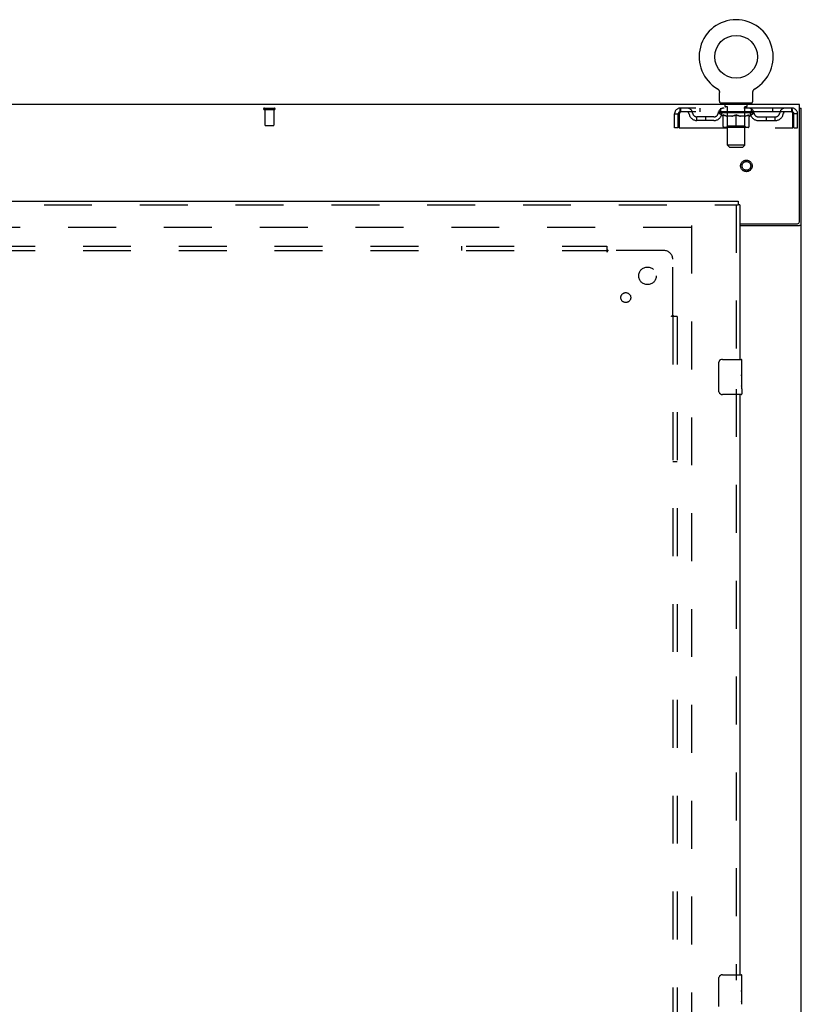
# Model space of a CAD drawing. Header units: inches. Extents: x 0 to 248, y 0 to 160.
# Tile 71 of 82: x 98 to 120, y 91 to 119. Entities that reach past the tile are written whole.
import ezdxf

# ---------------------------------------------------------------- set-up
doc = ezdxf.new("R2010")
doc.units = ezdxf.units.IN
doc.header["$LTSCALE"] = 13.627625
doc.header["$MEASUREMENT"] = 0
doc.linetypes.add('HIDDEN', pattern=[0.2, 0.1, -0.1])
doc.layers.get('0').update_dxf_attribs({"linetype": 'CONTINUOUS'})
for name, color, linetype in [('DEFAULT_2', 8, 'HIDDEN'), ('RIGHTHAND_DOOR_ASSEMBLY', 7, 'CONTINUOUS'), ('SUBPANEL', 7, 'CONTINUOUS')]:
    doc.layers.add(name, color=color, linetype=linetype)

msp = doc.modelspace()

# ---------------------------------------------------------------- linework, layer by layer
at = {"color": 7, "linetype": 'Continuous'}
for p, q in [((117.503, 116.929), (117.503, 116.93)), ((117.503, 116.93), (117.506, 116.928)), ((117.506, 116.928), (117.509, 116.926)), ((117.509, 116.926), (117.51, 116.925)), ((117.51, 116.925), (117.514, 116.922)), ((117.514, 116.922), (117.517, 116.92)), ((117.517, 116.92), (117.521, 116.917)), ((117.52, 116.917), (117.524, 116.914)), ((117.524, 116.914), (117.527, 116.911)), ((117.527, 116.911), (117.53, 116.908)), ((117.53, 116.908), (117.533, 116.905)), ((117.533, 116.905), (117.536, 116.901)), ((117.536, 116.902), (117.538, 116.898)), ((117.538, 116.898), (117.541, 116.895)), ((117.541, 116.895), (117.543, 116.891)), ((117.543, 116.891), (117.546, 116.887)), ((117.546, 116.887), (117.548, 116.884)), ((117.548, 116.884), (117.55, 116.88)), ((117.55, 116.88), (117.552, 116.876)), ((117.552, 116.876), (117.554, 116.872)), ((117.554, 116.872), (117.555, 116.868)), ((117.555, 116.868), (117.557, 116.864)), ((117.557, 116.864), (117.558, 116.86)), ((117.558, 116.86), (117.56, 116.856)), ((117.564, 116.573), (117.564, 116.822)), ((118.514, 116.822), (118.514, 116.826)), ((118.514, 116.573), (118.514, 116.822)), ((118.518, 116.851), (118.519, 116.856)), ((118.519, 116.856), (118.52, 116.86)), ((118.52, 116.86), (118.522, 116.864)), ((118.522, 116.864), (118.523, 116.868)), ((118.523, 116.868), (118.525, 116.872)), ((118.525, 116.872), (118.527, 116.876)), ((118.527, 116.876), (118.528, 116.88)), ((118.528, 116.88), (118.531, 116.884)), ((118.531, 116.884), (118.533, 116.887)), ((118.533, 116.887), (118.535, 116.891)), ((118.535, 116.891), (118.538, 116.895)), ((118.538, 116.895), (118.54, 116.898)), ((118.54, 116.898), (118.543, 116.902)), ((118.543, 116.901), (118.546, 116.905)), ((118.546, 116.905), (118.549, 116.908)), ((118.549, 116.908), (118.552, 116.911)), ((118.552, 116.911), (118.555, 116.914)), ((118.555, 116.914), (118.558, 116.917)), ((118.558, 116.917), (118.561, 116.92)), ((118.561, 116.92), (118.565, 116.922)), ((118.565, 116.922), (118.568, 116.925)), ((118.568, 116.925), (118.57, 116.926)), ((118.568, 116.925), (118.57, 116.926)), ((118.57, 116.926), (118.573, 116.928)), ((118.573, 116.928), (118.576, 116.93)), ((118.576, 116.93), (118.576, 116.929)), ((118.477, 116.513), (117.602, 116.513)), ((117.602, 116.513), (117.602, 116.483)), ((118.477, 116.513), (118.477, 116.483)), ((119.841, 116.379), (119.893, 116.379))]:
    msp.add_line(p, q, dxfattribs=at)
at = {"color": 3, "linetype": 'Continuous'}
for p, q in [((119.841, 116.483), (42.195, 116.483)), ((119.841, 113.147), (119.841, 116.483)), ((119.893, 48.587), (119.893, 116.379)), ((118.143, 113.087), (119.781, 113.087)), ((118.143, 113.035), (119.823, 113.035)), ((119.847, 113.046), (119.859, 113.05))]:
    msp.add_line(p, q, dxfattribs=at)
at = {"color": 7, "linetype": 'Continuous'}
for points in [[(117.56, 116.856), (117.561, 116.851), (117.562, 116.847), (117.562, 116.843), (117.563, 116.839), (117.564, 116.834), (117.564, 116.83), (117.564, 116.826), (117.564, 116.822)], [(117.564, 116.83), (117.564, 116.826), (117.564, 116.822)], [(118.514, 116.826), (118.515, 116.83), (118.515, 116.834), (118.515, 116.839), (118.516, 116.843), (118.517, 116.847), (118.518, 116.851)], [(118.514, 116.826), (118.515, 116.83), (118.515, 116.834), (118.515, 116.839), (118.516, 116.843)]]:
    msp.add_lwpolyline(points, dxfattribs=at)
at = {"color": 3, "linetype": 'Continuous'}
for points in [[(119.823, 113.035), (119.825, 113.036), (119.828, 113.038), (119.83, 113.039), (119.833, 113.041), (119.836, 113.042), (119.84, 113.043), (119.843, 113.045), (119.847, 113.046)], [(119.859, 113.05), (119.862, 113.051), (119.866, 113.052), (119.869, 113.054), (119.872, 113.055), (119.875, 113.056), (119.878, 113.057), (119.881, 113.059), (119.883, 113.06), (119.885, 113.062), (119.887, 113.064), (119.889, 113.065), (119.89, 113.067), (119.891, 113.068), (119.892, 113.07), (119.893, 113.072), (119.893, 113.074), (119.893, 113.076)]]:
    msp.add_lwpolyline(points, dxfattribs=at)
at = {"color": 7, "linetype": 'Continuous'}
msp.add_circle((118.039, 117.837), 0.609, dxfattribs=at)
for centre, radius, start, end in [((118.039, 117.837), 1.054, 300.3993, 239.6007), ((117.624, 116.573), 0.06, 180, 270), ((118.454, 116.573), 0.06, 270, 360)]:
    msp.add_arc(centre, radius, start, end, dxfattribs=at)
at = {"color": 3, "linetype": 'Continuous'}
msp.add_arc((119.781, 113.147), 0.06, 270, 360, dxfattribs=at)
at = {"layer": 'DEFAULT_2', "color": 8, "linetype": 'HIDDEN'}
for p, q in [((117.503, 116.93), (117.503, 116.93)), ((117.509, 116.926), (117.51, 116.925)), ((118.576, 116.93), (118.576, 116.93)), ((117.694, 116.513), (117.694, 116.483)), ((117.729, 116.423), (117.729, 116.503)), ((118.349, 116.423), (118.349, 116.503)), ((118.384, 116.513), (118.384, 116.483)), ((104.619, 116.379), (104.903, 116.379)), ((104.619, 116.336), (104.903, 116.336)), ((104.637, 116.336), (104.637, 115.889)), ((104.885, 116.336), (104.885, 115.889)), ((116.289, 115.816), (116.289, 116.212)), ((116.289, 116.212), (116.393, 116.212)), ((116.393, 115.816), (116.393, 116.212)), ((116.423, 116.212), (116.423, 115.816)), ((119.622, 116.379), (116.456, 116.379)), ((116.456, 116.379), (116.456, 116.275)), ((119.622, 116.275), (116.456, 116.275)), ((117.008, 116.379), (117.008, 116.275)), ((117.533, 116.238), (117.533, 116.275)), ((118.545, 116.238), (117.533, 116.238)), ((117.66, 116.148), (117.533, 116.238)), ((117.541, 116.27), (117.541, 116.275)), ((117.548, 116.267), (117.548, 116.27)), ((117.548, 116.267), (118.531, 116.267)), ((117.555, 116.267), (117.555, 116.27)), ((117.556, 116.267), (117.556, 116.27)), ((117.564, 116.27), (117.564, 116.275)), ((117.577, 116.267), (117.577, 116.27)), ((117.578, 116.267), (117.578, 116.27)), ((117.601, 116.27), (117.601, 116.275)), ((117.602, 116.275), (117.602, 116.379)), ((117.612, 116.267), (117.612, 116.27)), ((117.615, 116.267), (117.615, 116.27)), ((117.778, 116.269), (117.617, 116.269)), ((117.651, 116.27), (117.651, 116.275)), ((117.653, 116.267), (117.653, 116.269)), ((117.653, 116.267), (117.653, 116.269)), ((117.656, 116.267), (117.656, 116.269)), ((117.661, 116.267), (117.661, 116.27)), ((117.661, 116.267), (117.661, 116.269)), ((117.664, 116.267), (117.664, 116.27)), ((117.667, 116.267), (117.667, 116.27)), ((117.67, 116.267), (117.67, 116.269)), ((117.682, 116.267), (117.682, 116.269)), ((117.696, 116.267), (117.696, 116.271)), ((117.696, 116.267), (117.696, 116.269)), ((117.713, 116.267), (117.713, 116.269)), ((117.714, 116.27), (117.714, 116.275)), ((117.722, 116.267), (117.722, 116.27)), ((117.725, 116.267), (117.725, 116.27)), ((117.732, 116.267), (117.732, 116.269)), ((117.798, 116.413), (117.739, 116.413)), ((117.741, 116.267), (117.741, 116.273)), ((117.754, 116.267), (117.754, 116.269)), ((117.756, 116.267), (117.756, 116.269)), ((117.778, 116.267), (117.778, 116.269)), ((117.831, 116.269), (117.782, 116.269)), ((117.786, 116.27), (117.786, 116.275)), ((117.789, 115.86), (117.789, 116.235)), ((117.79, 115.323), (117.79, 116.403)), ((117.792, 116.267), (117.792, 116.27)), ((117.795, 116.267), (117.795, 116.27)), ((117.8, 116.267), (117.8, 116.274)), ((117.803, 116.267), (117.803, 116.269)), ((117.812, 116.267), (117.812, 116.269)), ((117.832, 116.267), (117.832, 116.269)), ((117.891, 116.269), (117.844, 116.269)), ((117.86, 116.267), (117.86, 116.269)), ((117.866, 116.27), (117.866, 116.275)), ((117.869, 116.267), (117.869, 116.27)), ((117.871, 116.267), (117.871, 116.274)), ((117.873, 116.267), (117.873, 116.27)), ((117.879, 116.267), (117.879, 116.27)), ((117.891, 116.267), (117.891, 116.269)), ((117.956, 116.269), (117.912, 116.269)), ((117.923, 116.267), (117.923, 116.269)), ((117.948, 116.269), (118.039, 116.275)), ((117.951, 116.27), (117.951, 116.275)), ((117.952, 116.275), (117.951, 116.275)), ((117.952, 116.27), (117.952, 116.275)), ((117.952, 116.267), (117.952, 116.27)), ((117.955, 116.267), (117.955, 116.27)), ((117.956, 116.267), (117.956, 116.27)), ((117.956, 116.267), (117.956, 116.269)), ((118.023, 116.269), (117.984, 116.269)), ((117.989, 116.267), (117.989, 116.269)), ((118.023, 116.267), (118.023, 116.269)), ((118.037, 116.27), (118.037, 116.27)), ((118.037, 116.267), (118.037, 116.27)), ((118.037, 116.267), (118.037, 116.27)), ((118.039, 116.27), (118.039, 116.275)), ((118.041, 116.267), (118.041, 116.27)), ((118.041, 116.267), (118.041, 116.27)), ((118.041, 116.27), (118.041, 116.27)), ((118.043, 116.269), (118.094, 116.269)), ((118.056, 116.267), (118.056, 116.269)), ((118.069, 116.273), (118.131, 116.269)), ((118.069, 116.269), (118.069, 116.273)), ((118.086, 116.269), (118.086, 116.272)), ((118.09, 116.267), (118.09, 116.269)), ((118.123, 116.267), (118.123, 116.27)), ((118.123, 116.269), (118.166, 116.269)), ((118.123, 116.267), (118.123, 116.269)), ((118.124, 116.267), (118.124, 116.27)), ((118.127, 116.275), (118.127, 116.275)), ((118.127, 116.27), (118.127, 116.275)), ((118.127, 116.27), (118.127, 116.275)), ((118.127, 116.267), (118.127, 116.27)), ((118.156, 116.267), (118.156, 116.269)), ((118.187, 116.269), (118.234, 116.269)), ((118.187, 116.267), (118.187, 116.269)), ((118.199, 116.267), (118.199, 116.27)), ((118.205, 116.267), (118.205, 116.27)), ((118.208, 116.267), (118.208, 116.274)), ((118.209, 116.267), (118.209, 116.27)), ((118.212, 116.27), (118.212, 116.275)), ((118.218, 116.267), (118.218, 116.269)), ((118.247, 116.269), (118.297, 116.269)), ((118.247, 116.267), (118.247, 116.269)), ((118.266, 116.267), (118.266, 116.269)), ((118.275, 116.267), (118.275, 116.269)), ((118.278, 116.267), (118.278, 116.274)), ((118.339, 116.413), (118.28, 116.413)), ((118.283, 116.267), (118.283, 116.27)), ((118.287, 116.267), (118.287, 116.27)), ((118.288, 115.323), (118.288, 116.403)), ((118.289, 115.86), (118.289, 116.235)), ((118.292, 116.27), (118.292, 116.275)), ((118.301, 116.269), (118.462, 116.269)), ((118.301, 116.267), (118.301, 116.269)), ((118.322, 116.267), (118.322, 116.269)), ((118.325, 116.267), (118.325, 116.269)), ((118.337, 116.267), (118.337, 116.273)), ((118.346, 116.267), (118.346, 116.269)), ((118.354, 116.267), (118.354, 116.27)), ((118.357, 116.267), (118.357, 116.27)), ((118.365, 116.27), (118.365, 116.275)), ((118.366, 116.267), (118.366, 116.269)), ((118.382, 116.267), (118.382, 116.271)), ((118.382, 116.267), (118.382, 116.269)), ((118.397, 116.267), (118.397, 116.269)), ((118.408, 116.267), (118.408, 116.269)), ((118.412, 116.267), (118.412, 116.27)), ((118.414, 116.267), (118.414, 116.27)), ((118.417, 116.267), (118.417, 116.27)), ((118.417, 116.267), (118.417, 116.269)), ((118.418, 116.148), (118.545, 116.238)), ((118.423, 116.267), (118.423, 116.269)), ((118.425, 116.267), (118.425, 116.269)), ((118.426, 116.267), (118.426, 116.269)), ((118.427, 116.27), (118.427, 116.275)), ((118.464, 116.267), (118.464, 116.27)), ((118.466, 116.267), (118.466, 116.27)), ((118.477, 116.275), (118.477, 116.379)), ((118.478, 116.27), (118.478, 116.275)), ((118.5, 116.267), (118.5, 116.27)), ((118.502, 116.267), (118.502, 116.27)), ((118.515, 116.27), (118.515, 116.275)), ((118.523, 116.267), (118.523, 116.27)), ((118.524, 116.267), (118.524, 116.27)), ((118.531, 116.267), (118.531, 116.27)), ((118.538, 116.27), (118.538, 116.275)), ((118.545, 116.238), (118.545, 116.275)), ((119.071, 116.379), (119.071, 116.275)), ((119.622, 116.275), (119.622, 116.379)), ((119.655, 115.816), (119.655, 116.212)), ((119.789, 116.212), (119.685, 116.212)), ((119.685, 115.816), (119.685, 116.212)), ((119.789, 115.816), (119.789, 116.212)), ((117.408, 116.128), (116.925, 116.128)), ((116.925, 116.024), (116.925, 116.128)), ((117.408, 116.024), (116.925, 116.024)), ((117.175, 116.024), (117.175, 116.128)), ((117.66, 116.148), (117.669, 116.148)), ((117.669, 115.858), (117.669, 116.183)), ((117.926, 116.148), (117.783, 116.148)), ((118.039, 115.829), (118.039, 116.183)), ((118.296, 116.148), (118.152, 116.148)), ((118.41, 115.858), (118.41, 116.183)), ((118.41, 116.148), (118.418, 116.148)), ((118.671, 116.128), (119.154, 116.128)), ((118.671, 116.024), (119.154, 116.024)), ((118.904, 116.024), (118.904, 116.128)), ((119.154, 116.024), (119.154, 116.128)), ((104.647, 115.879), (104.875, 115.879)), ((116.393, 115.816), (116.289, 115.816)), ((116.423, 115.816), (119.655, 115.816)), ((118.38, 115.829), (117.698, 115.829)), ((117.789, 115.86), (117.757, 115.829)), ((118.289, 115.86), (117.789, 115.86)), ((118.289, 115.86), (118.321, 115.829)), ((119.685, 115.816), (119.789, 115.816)), ((118.288, 115.323), (117.79, 115.323)), ((117.85, 115.263), (117.79, 115.323)), ((117.85, 115.263), (118.228, 115.263)), ((118.228, 115.263), (118.288, 115.323)), ((116.754, 112.983), (82.664, 112.983)), ((116.768, 113.035), (116.768, 51.931))]:
    msp.add_line(p, q, dxfattribs=at)
for points in [[(116.456, 116.379), (116.454, 116.378), (116.452, 116.375), (116.449, 116.369), (116.447, 116.362), (116.444, 116.353), (116.442, 116.342), (116.44, 116.33), (116.437, 116.316), (116.435, 116.301), (116.433, 116.284), (116.43, 116.267), (116.428, 116.249), (116.426, 116.231), (116.423, 116.212)], [(116.456, 116.275), (116.454, 116.274), (116.452, 116.273), (116.449, 116.271), (116.447, 116.269), (116.444, 116.265), (116.442, 116.261), (116.44, 116.256), (116.437, 116.251), (116.435, 116.245), (116.433, 116.239), (116.43, 116.233), (116.428, 116.226), (116.426, 116.219), (116.423, 116.212)], [(119.655, 116.212), (119.653, 116.231), (119.651, 116.249), (119.648, 116.267), (119.646, 116.284), (119.643, 116.301), (119.641, 116.316), (119.639, 116.33), (119.636, 116.342), (119.634, 116.353), (119.632, 116.362), (119.629, 116.369), (119.627, 116.375), (119.625, 116.378), (119.622, 116.379)], [(119.655, 116.212), (119.653, 116.219), (119.651, 116.226), (119.648, 116.233), (119.646, 116.239), (119.643, 116.245), (119.641, 116.251), (119.639, 116.256), (119.636, 116.261), (119.634, 116.265), (119.632, 116.269), (119.629, 116.271), (119.627, 116.273), (119.625, 116.274), (119.622, 116.275)], [(117.669, 116.183), (117.689, 116.175), (117.71, 116.168), (117.73, 116.162), (117.749, 116.156), (117.769, 116.152), (117.789, 116.148)], [(117.783, 116.148), (117.764, 116.152), (117.745, 116.157), (117.726, 116.162), (117.707, 116.168), (117.688, 116.175), (117.669, 116.182)], [(117.919, 116.148), (117.938, 116.152), (117.958, 116.157), (117.978, 116.162), (117.998, 116.168), (118.019, 116.175), (118.039, 116.183)], [(118.039, 116.182), (118.02, 116.174), (118.001, 116.168), (117.982, 116.162), (117.963, 116.156), (117.945, 116.152), (117.926, 116.148)], [(118.039, 116.183), (118.06, 116.175), (118.081, 116.168), (118.101, 116.162), (118.12, 116.156), (118.14, 116.152), (118.16, 116.148)], [(118.152, 116.148), (118.134, 116.152), (118.115, 116.157), (118.096, 116.162), (118.078, 116.168), (118.059, 116.174), (118.039, 116.182)], [(118.29, 116.148), (118.31, 116.152), (118.329, 116.156), (118.349, 116.162), (118.369, 116.168), (118.389, 116.175), (118.41, 116.183)], [(118.41, 116.182), (118.39, 116.175), (118.371, 116.168), (118.352, 116.162), (118.333, 116.157), (118.315, 116.152), (118.296, 116.148)]]:
    msp.add_lwpolyline(points, dxfattribs=at)
for radius in [0.164, 0.124]:
    msp.add_circle((118.331, 114.733), radius, dxfattribs=at)
for centre, radius, start, end in [((117.719, 116.503), 0.01, 0, 90), ((118.359, 116.503), 0.01, 90, 180), ((104.619, 116.357), 0.0215, 90, 270), ((104.903, 116.357), 0.0215, 270, 90), ((116.456, 116.212), 0.167, 90, 180), ((116.456, 116.212), 0.063, 90, 180), ((116.636, 116.212), 0.167, 8.0716, 90), ((116.636, 116.212), 0.0625, 7.9863, 90), ((116.925, 116.253), 0.229, 187.9863, 270), ((116.925, 116.253), 0.125, 188.0716, 270), ((117.408, 116.253), 0.125, 270, 351.9284), ((117.408, 116.253), 0.229, 270, 352.0137), ((117.697, 116.212), 0.167, 90, 171.9284), ((117.696, 116.212), 0.0625, 90, 172.0137), ((117.739, 116.423), 0.01, 180, 270), ((117.757, 116.235), 0.0318, 0, 90), ((117.78, 116.403), 0.01, 0, 90), ((118.298, 116.403), 0.01, 90, 180), ((118.321, 116.235), 0.0318, 90, 180), ((118.339, 116.423), 0.01, 270, 360), ((118.382, 116.212), 0.167, 8.0716, 90), ((118.382, 116.212), 0.0625, 7.9863, 90), ((118.671, 116.253), 0.229, 187.9863, 270), ((118.671, 116.253), 0.125, 188.0716, 270), ((119.154, 116.253), 0.125, 270, 351.9284), ((119.154, 116.253), 0.229, 270, 352.0137), ((119.443, 116.212), 0.167, 90, 171.9284), ((119.443, 116.212), 0.0625, 90, 172.0137), ((119.622, 116.212), 0.167, 0, 90), ((119.622, 116.212), 0.063, 0, 90), ((104.647, 115.889), 0.01, 180, 270), ((104.875, 115.889), 0.01, 270, 360), ((117.698, 115.858), 0.0296, 180, 270), ((118.38, 115.858), 0.0296, 270, 360)]:
    msp.add_arc(centre, radius, start, end, dxfattribs=at)
for centre, major_axis, ratio, start_param, end_param in [((118.039, 116.275), (0.506, 0.005), 0.05963, 2.96643, 3.140963), ((117.517, 116.265), (0.158, 0), 0.060556, 0.430652, 1.470503), ((118.039, 116.275), (0.506, 0), 0.060556, -3.141593, -2.96706), ((117.517, 116.26), (0.158, 0.002), 0.05963, 1.376596, 1.469874), ((118.039, 116.275), (0.506, 0.011), 0.05688, 2.791345, 2.965878), ((117.498, 116.265), (0.158, 0.002), 0.05963, 0.25549, 1.295341), ((117.553, 116.265), (0.158, -0.002), 0.05963, 0.605815, 1.645666), ((118.039, 116.275), (0.506, -0.005), 0.05963, -2.96643, -2.791898), ((117.553, 116.26), (0.158, 0), 0.060556, 1.551758, 1.645036), ((117.498, 116.26), (0.158, 0.003), 0.05688, 1.20151, 1.294789), ((117.553, 116.262), (0.131, 0.001), 0.05963, 1.065228, 1.614276), ((117.538, 116.262), (0.131, 0.003), 0.05688, 0.890143, 1.43919), ((117.584, 116.262), (0.131, 0), 0.060556, 1.240391, 1.789438), ((118.039, 116.275), (0.506, 0.015), 0.052395, 2.616403, 2.790936), ((117.495, 116.265), (0.158, 0.003), 0.05688, 0.080405, 1.120256), ((117.603, 116.265), (0.158, -0.003), 0.05688, 0.7809, 1.820751), ((118.039, 116.275), (0.506, -0.011), 0.05688, -2.791345, -2.616812), ((117.603, 116.26), (0.158, -0.002), 0.05963, 1.72692, 1.820198), ((117.495, 116.26), (0.158, 0.005), 0.052395, 1.026568, 1.119847), ((117.537, 116.262), (0.131, 0.004), 0.052395, 0.715201, 1.264248), ((117.628, 116.262), (0.131, -0.001), 0.05963, 1.415553, 1.9646), ((118.039, 116.275), (0.506, 0.02), 0.046319, 2.441654, 2.616187), ((117.666, 116.265), (0.158, -0.005), 0.052395, 0.955842, 1.995693), ((117.508, 116.265), (0.158, 0.005), 0.052395, -0.094537, 0.945314), ((118.039, 116.275), (0.506, -0.015), 0.052395, -2.616403, -2.44187), ((117.666, 116.26), (0.158, -0.003), 0.05688, 1.902006, 1.995284), ((117.508, 116.26), (0.158, 0.006), 0.046319, 0.851819, 0.945098), ((117.552, 116.262), (0.131, 0.005), 0.046319, 0.540452, 1.089499), ((117.685, 116.262), (0.131, -0.003), 0.05688, 1.590638, 2.139686), ((118.039, 116.275), (0.506, 0.024), 0.038841, 2.267123, 2.441656), ((117.741, 116.265), (0.158, -0.006), 0.046319, 1.130591, 2.170442), ((117.538, 116.265), (0.158, 0.006), 0.046319, -0.269286, 0.770565), ((118.039, 116.275), (0.506, -0.02), 0.046319, -2.441654, -2.267121), ((117.741, 116.26), (0.158, -0.005), 0.052395, 2.076947, 2.170226), ((117.538, 116.26), (0.158, 0.007), 0.038841, 0.677289, 0.770567), ((117.581, 116.262), (0.131, 0.006), 0.038841, 0.365921, 0.914969), ((117.753, 116.262), (0.131, -0.004), 0.052395, 1.76558, 2.314627), ((118.039, 116.275), (0.506, 0.027), 0.030195, 2.09281, 2.267343), ((117.824, 116.265), (0.158, -0.007), 0.038841, 1.305122, 2.344973), ((117.583, 116.265), (0.158, 0.007), 0.038841, -0.443817, 0.596034), ((118.039, 116.275), (0.506, -0.024), 0.038841, -2.267123, -2.092591), ((117.824, 116.26), (0.158, -0.006), 0.046319, 2.251696, 2.344975), ((117.583, 116.26), (0.158, 0.008), 0.030195, 0.502975, 0.596254), ((117.625, 116.262), (0.131, 0.007), 0.030195, 0.191608, 0.740655), ((117.829, 116.262), (0.131, -0.005), 0.046319, 1.940329, 2.489376), ((117.642, 116.265), (0.158, 0.008), 0.030195, -0.61813, 0.421721), ((118.039, 116.275), (0.506, 0.029), 0.020645, 1.918687, 2.09322), ((117.915, 116.265), (0.158, -0.008), 0.030195, 1.479435, 2.519286), ((118.039, 116.275), (0.506, -0.027), 0.030195, -2.09281, -1.918277), ((117.915, 116.26), (0.158, -0.007), 0.038841, 2.426227, 2.519505), ((117.642, 116.26), (0.158, 0.009), 0.020645, 0.328852, 0.422131), ((117.681, 116.262), (0.131, 0.007), 0.020645, 0.017485, 0.566532), ((117.912, 116.262), (0.131, -0.006), 0.038841, 2.11486, 2.663907), ((117.713, 116.265), (0.158, 0.009), 0.020645, -0.792253, 0.247598), ((118.039, 116.275), (0.506, 0.03), 0.010478, 1.744704, 1.919237), ((118.009, 116.265), (0.158, -0.009), 0.020645, 1.653558, 2.693409), ((118.039, 116.275), (0.506, -0.029), 0.020645, -1.918687, -1.744154), ((118.009, 116.26), (0.158, -0.008), 0.030195, 2.60054, 2.693819), ((117.713, 116.26), (0.158, 0.009), 0.010478, 0.154869, 0.248148), ((117.748, 116.262), (0.131, 0.008), 0.010478, 6.126688, 6.675735), ((117.998, 116.262), (0.131, -0.007), 0.030195, 2.289173, 2.83822), ((117.793, 116.265), (0.158, 0.009), 0.010478, -0.966236, -0.000846), ((118.104, 116.265), (0.158, -0.009), 0.010478, 1.827541, 2.867392), ((118.039, 116.275), (0.506, -0.03), 0.010478, -1.744704, -1.563007), ((118.104, 116.26), (0.158, -0.009), 0.020645, 2.774664, 2.867942), ((118.086, 116.262), (0.131, -0.007), 0.020645, 2.463296, 3.012344), ((117.975, 116.265), (0.158, 0.009), 0.010478, 0.274201, 1.314052), ((117.906, 116.262), (0.131, 0.008), 0.010478, -0.000483, 0.504314), ((117.882, 116.26), (0.158, 0.009), 0.010478, 0.099668, 0.192946), ((118.039, 116.275), (0.506, 0.03), 0.010478, -1.571421, -1.396888), ((118.197, 116.26), (0.158, -0.009), 0.010478, 2.74231, 2.948646), ((118.173, 116.262), (0.131, -0.008), 0.010478, 2.637279, 3.14189), ((118.07, 116.265), (0.158, 0.009), 0.020645, 0.448184, 1.488034), ((117.992, 116.262), (0.131, 0.007), 0.020645, 0.129249, 0.678296), ((117.975, 116.26), (0.158, 0.009), 0.020645, 0.273651, 0.366929), ((118.039, 116.275), (0.506, 0.029), 0.020645, -1.397439, -1.222906), ((118.285, 116.265), (0.158, -0.009), 0.010478, -3.140747, -2.175357), ((118.039, 116.275), (0.506, -0.03), 0.010478, 1.222355, 1.396888), ((118.164, 116.265), (0.158, 0.008), 0.030195, 0.622307, 1.662158), ((118.08, 116.262), (0.131, 0.007), 0.030195, 0.303372, 0.852419), ((118.331, 116.262), (0.131, -0.008), 0.010478, 2.749043, 3.29809), ((118.366, 116.265), (0.158, -0.009), 0.020645, 2.893995, 3.933846), ((118.07, 116.26), (0.158, 0.008), 0.030195, 0.447774, 0.541052), ((118.366, 116.26), (0.158, -0.009), 0.010478, 2.893445, 2.986723), ((118.039, 116.275), (0.506, 0.027), 0.030195, -1.223315, -1.048783), ((118.039, 116.275), (0.506, -0.029), 0.020645, 1.048373, 1.222906), ((118.254, 116.265), (0.158, 0.007), 0.038841, 0.79662, 1.836471), ((118.167, 116.262), (0.131, 0.006), 0.038841, 0.477686, 1.026733), ((118.398, 116.262), (0.131, -0.007), 0.020645, 2.57506, 3.124108), ((118.437, 116.265), (0.158, -0.008), 0.030195, 2.719872, 3.759723), ((118.338, 116.265), (0.158, 0.006), 0.046319, 0.971151, 2.011002), ((118.164, 116.26), (0.158, 0.007), 0.038841, 0.622087, 0.715366), ((118.437, 116.26), (0.158, -0.009), 0.020645, 2.719462, 2.812741), ((118.039, 116.275), (0.506, 0.024), 0.038841, -1.049002, -0.874469), ((118.039, 116.275), (0.506, -0.027), 0.030195, 0.87425, 1.048783), ((118.249, 116.262), (0.131, 0.005), 0.046319, 0.652216, 1.201263), ((118.413, 116.265), (0.158, 0.005), 0.052395, 1.1459, 2.185751), ((118.454, 116.262), (0.131, -0.007), 0.030195, 2.400937, 2.949985), ((118.496, 116.265), (0.158, -0.007), 0.038841, 2.545558, 3.585409), ((118.326, 116.262), (0.131, 0.004), 0.052395, 0.826965, 1.376012), ((118.254, 116.26), (0.158, 0.006), 0.046319, 0.796618, 0.889896), ((118.496, 116.26), (0.158, -0.008), 0.030195, 2.545339, 2.638617), ((118.476, 116.265), (0.158, 0.003), 0.05688, 1.320842, 2.360692), ((118.039, 116.275), (0.506, 0.02), 0.046319, -0.874471, -0.699939), ((118.039, 116.275), (0.506, -0.024), 0.038841, 0.699936, 0.874469), ((118.54, 116.265), (0.158, -0.006), 0.046319, 2.371028, 3.410879), ((118.497, 116.262), (0.131, -0.006), 0.038841, 2.226624, 2.775671), ((118.526, 116.265), (0.158, 0.002), 0.05963, 1.495927, 2.535778), ((118.393, 116.262), (0.131, 0.003), 0.05688, 1.001907, 1.550954), ((118.57, 116.265), (0.158, -0.005), 0.052395, 2.196279, 3.23613), ((118.338, 116.26), (0.158, 0.005), 0.052395, 0.971367, 1.064645), ((118.527, 116.262), (0.131, -0.005), 0.046319, 2.052093, 2.601141), ((118.561, 116.265), (0.158, 0), 0.060556, 1.671089, 2.71094), ((118.54, 116.26), (0.158, -0.007), 0.038841, 2.371026, 2.464304), ((118.584, 116.265), (0.158, -0.003), 0.05688, 2.021337, 3.061188), ((118.039, 116.275), (0.506, 0.015), 0.052395, -0.699723, -0.52519), ((118.039, 116.275), (0.506, -0.02), 0.046319, 0.525406, 0.699939), ((118.581, 116.265), (0.158, -0.002), 0.05963, 1.846251, 2.886102), ((118.45, 116.262), (0.131, 0.001), 0.05963, 1.176993, 1.72604), ((118.541, 116.262), (0.131, -0.004), 0.052395, 1.877344, 2.426392), ((118.495, 116.262), (0.131, 0), 0.060556, 1.352155, 1.901202), ((118.541, 116.262), (0.131, -0.003), 0.05688, 1.702402, 2.25145), ((118.525, 116.262), (0.131, -0.001), 0.05963, 1.527317, 2.076364), ((118.413, 116.26), (0.158, 0.003), 0.05688, 1.146309, 1.239587), ((118.57, 116.26), (0.158, -0.006), 0.046319, 2.196495, 2.289773), ((118.039, 116.275), (0.506, 0.011), 0.05688, -0.524781, -0.350248), ((118.039, 116.275), (0.506, -0.015), 0.052395, 0.350657, 0.52519), ((118.476, 116.26), (0.158, 0.002), 0.05963, 1.321394, 1.414673), ((118.584, 116.26), (0.158, -0.005), 0.052395, 2.021746, 2.115024), ((118.039, 116.275), (0.506, 0.005), 0.05963, -0.349695, -0.175162), ((118.039, 116.275), (0.506, -0.011), 0.05688, 0.175715, 0.350248), ((118.526, 116.26), (0.158, 0), 0.060556, 1.496556, 1.589835), ((118.581, 116.26), (0.158, -0.003), 0.05688, 1.846804, 1.940083), ((118.561, 116.26), (0.158, -0.002), 0.05963, 1.671719, 1.764997), ((118.039, 116.275), (0.506, 0), 0.060556, -0.174533, 0), ((118.039, 116.275), (0.506, -0.005), 0.05963, 0.000629, 0.175162)]:
    msp.add_ellipse(centre, major_axis=major_axis, ratio=ratio, start_param=start_param, end_param=end_param, dxfattribs=at)
at = {"layer": 'RIGHTHAND_DOOR_ASSEMBLY', "color": 3, "linetype": 'Continuous'}
for p, q in [((81.998, 113.733), (118.101, 113.733)), ((118.143, 113.629), (118.143, 109.233)), ((118.143, 108.233), (118.143, 91.733))]:
    msp.add_line(p, q, dxfattribs=at)
at = {"layer": 'RIGHTHAND_DOOR_ASSEMBLY', "color": 7, "linetype": 'Continuous'}
for p, q in [((118.101, 113.733), (118.101, 113.629)), ((118.143, 113.629), (118.101, 113.629)), ((117.648, 109.233), (118.188, 109.233)), ((118.203, 108.654), (118.203, 109.218)), ((117.548, 108.333), (117.548, 109.133)), ((118.203, 109.079), (118.196, 109.079)), ((118.196, 109.079), (118.196, 108.848)), ((118.203, 108.911), (118.196, 108.911)), ((118.203, 108.848), (118.196, 108.848)), ((118.203, 108.812), (118.197, 108.812)), ((118.202, 108.681), (118.203, 108.681)), ((118.203, 108.394), (118.203, 108.651)), ((118.203, 108.618), (118.196, 108.618)), ((118.196, 108.618), (118.196, 108.481)), ((118.198, 108.45), (118.203, 108.45)), ((118.203, 108.394), (118.203, 108.248)), ((118.188, 108.233), (117.648, 108.233)), ((117.548, 90.833), (117.548, 91.633)), ((117.648, 91.733), (118.188, 91.733)), ((118.203, 91.579), (118.196, 91.579)), ((118.196, 91.579), (118.196, 91.348)), ((118.203, 91.154), (118.203, 91.718)), ((118.203, 91.411), (118.196, 91.411)), ((118.203, 91.348), (118.196, 91.348)), ((118.203, 91.312), (118.197, 91.312)), ((118.203, 91.118), (118.196, 91.118)), ((118.196, 91.118), (118.196, 90.981)), ((118.202, 91.181), (118.203, 91.181)), ((118.203, 90.894), (118.203, 91.151)), ((118.198, 90.95), (118.203, 90.95))]:
    msp.add_line(p, q, dxfattribs=at)
at = {"layer": 'RIGHTHAND_DOOR_ASSEMBLY', "color": 8, "linetype": 'HIDDEN'}
for p, q in [((81.998, 113.629), (118.101, 113.629)), ((118.039, 113.629), (118.039, 109.078)), ((118.039, 108.388), (118.039, 91.578))]:
    msp.add_line(p, q, dxfattribs=at)
at = {"layer": 'RIGHTHAND_DOOR_ASSEMBLY', "color": 7, "linetype": 'Continuous'}
for points in [[(117.548, 109.133), (117.549, 109.139), (117.549, 109.145), (117.55, 109.151), (117.551, 109.157), (117.553, 109.163), (117.555, 109.169)], [(118.202, 108.679), (118.199, 108.712), (118.198, 108.724), (118.197, 108.737), (118.197, 108.749), (118.196, 108.762), (118.196, 108.775), (118.196, 108.788), (118.197, 108.8), (118.197, 108.813), (118.198, 108.825), (118.199, 108.837)], [(118.203, 108.651), (118.203, 108.659), (118.203, 108.668), (118.202, 108.679)], [(118.198, 108.445), (118.197, 108.454), (118.197, 108.463), (118.196, 108.472), (118.196, 108.481)], [(118.201, 108.42), (118.2, 108.428), (118.199, 108.436), (118.198, 108.445)], [(118.203, 108.394), (118.203, 108.397), (118.203, 108.402), (118.202, 108.407), (118.201, 108.42)], [(117.555, 108.297), (117.553, 108.302), (117.551, 108.308), (117.55, 108.314), (117.549, 108.32), (117.549, 108.327), (117.548, 108.333)], [(117.548, 91.633), (117.549, 91.639), (117.549, 91.645), (117.55, 91.651), (117.551, 91.657), (117.553, 91.663), (117.555, 91.669)], [(118.202, 91.179), (118.199, 91.212), (118.198, 91.224), (118.197, 91.237), (118.197, 91.249), (118.196, 91.262), (118.196, 91.275), (118.196, 91.288), (118.197, 91.3), (118.197, 91.313), (118.198, 91.325), (118.199, 91.337)], [(118.203, 91.151), (118.203, 91.159), (118.203, 91.168), (118.202, 91.179)], [(118.198, 90.945), (118.197, 90.954), (118.197, 90.963), (118.196, 90.972), (118.196, 90.981)], [(118.201, 90.92), (118.2, 90.928), (118.199, 90.936), (118.198, 90.945)], [(118.203, 90.894), (118.203, 90.897), (118.203, 90.902), (118.202, 90.907), (118.201, 90.92)]]:
    msp.add_lwpolyline(points, dxfattribs=at)
for centre, radius, start, end in [((117.648, 109.133), 0.1, 90, 158.7946), ((118.188, 109.218), 0.015, 0, 90), ((117.648, 108.333), 0.1, 201.1999, 270), ((118.188, 108.248), 0.015, 270, 360), ((117.648, 91.633), 0.1, 90, 158.7946), ((118.188, 91.718), 0.015, 0, 90)]:
    msp.add_arc(centre, radius, start, end, dxfattribs=at)
for centre in [(117.94, 108.817), (117.94, 91.317)]:
    msp.add_ellipse(centre, major_axis=(0.263, 0), ratio=0.432808, start_param=0, end_param=0.179988, dxfattribs=at)
at = {"layer": 'SUBPANEL', "color": 8, "linetype": 'HIDDEN'}
for p, q in [((47.675, 112.452), (114.362, 112.452)), ((47.675, 112.327), (114.362, 112.327)), ((110.237, 112.327), (110.237, 112.452)), ((114.362, 112.452), (114.362, 112.365)), ((114.362, 112.365), (114.362, 112.286)), ((115.987, 112.327), (114.397, 112.327)), ((116.237, 110.487), (116.237, 112.077)), ((116.276, 110.452), (116.196, 110.452)), ((116.237, 110.452), (116.237, 54.514)), ((116.256, 110.469), (116.249, 110.476)), ((116.362, 110.452), (116.276, 110.452)), ((116.362, 110.452), (116.362, 54.514)), ((116.237, 106.327), (116.362, 106.327))]:
    msp.add_line(p, q, dxfattribs=at)
for points in [[(114.362, 112.365), (114.364, 112.363), (114.366, 112.36), (114.367, 112.358), (114.369, 112.356), (114.371, 112.354), (114.372, 112.352), (114.374, 112.35), (114.376, 112.349), (114.377, 112.347), (114.379, 112.345), (114.384, 112.34)], [(114.362, 112.286), (114.364, 112.286), (114.366, 112.287), (114.367, 112.288), (114.369, 112.289), (114.37, 112.29), (114.372, 112.291), (114.373, 112.293), (114.375, 112.294), (114.376, 112.296), (114.378, 112.297), (114.379, 112.299), (114.38, 112.301), (114.382, 112.303), (114.383, 112.305), (114.384, 112.307), (114.387, 112.312)], [(114.384, 112.34), (114.386, 112.338), (114.388, 112.336), (114.39, 112.334), (114.392, 112.332), (114.394, 112.33), (114.396, 112.328), (114.397, 112.327)], [(114.387, 112.312), (114.389, 112.314), (114.39, 112.317), (114.392, 112.319), (114.393, 112.321), (114.394, 112.323), (114.396, 112.325), (114.397, 112.327)], [(116.196, 110.452), (116.197, 110.453), (116.198, 110.455), (116.198, 110.457), (116.199, 110.458), (116.2, 110.46), (116.202, 110.461), (116.203, 110.463), (116.205, 110.465), (116.206, 110.466), (116.208, 110.467), (116.21, 110.469), (116.211, 110.47), (116.213, 110.471), (116.216, 110.473), (116.218, 110.474)], [(116.218, 110.474), (116.222, 110.477), (116.225, 110.478), (116.227, 110.48), (116.229, 110.481), (116.231, 110.483), (116.233, 110.484), (116.235, 110.486), (116.237, 110.487)], [(116.249, 110.476), (116.247, 110.478), (116.244, 110.48), (116.242, 110.482), (116.241, 110.484), (116.239, 110.485), (116.237, 110.487)], [(116.276, 110.452), (116.273, 110.453), (116.271, 110.455), (116.269, 110.457), (116.266, 110.459), (116.264, 110.46), (116.263, 110.462), (116.261, 110.464), (116.259, 110.465), (116.257, 110.467), (116.256, 110.469)]]:
    msp.add_lwpolyline(points, dxfattribs=at)
for centre, radius in [((115.518, 111.608), 0.25), ((114.9, 110.989), 0.141)]:
    msp.add_circle(centre, radius, dxfattribs=at)
msp.add_arc((115.987, 112.077), 0.25, 0, 90, dxfattribs=at)

doc.saveas('drawing.dxf')
